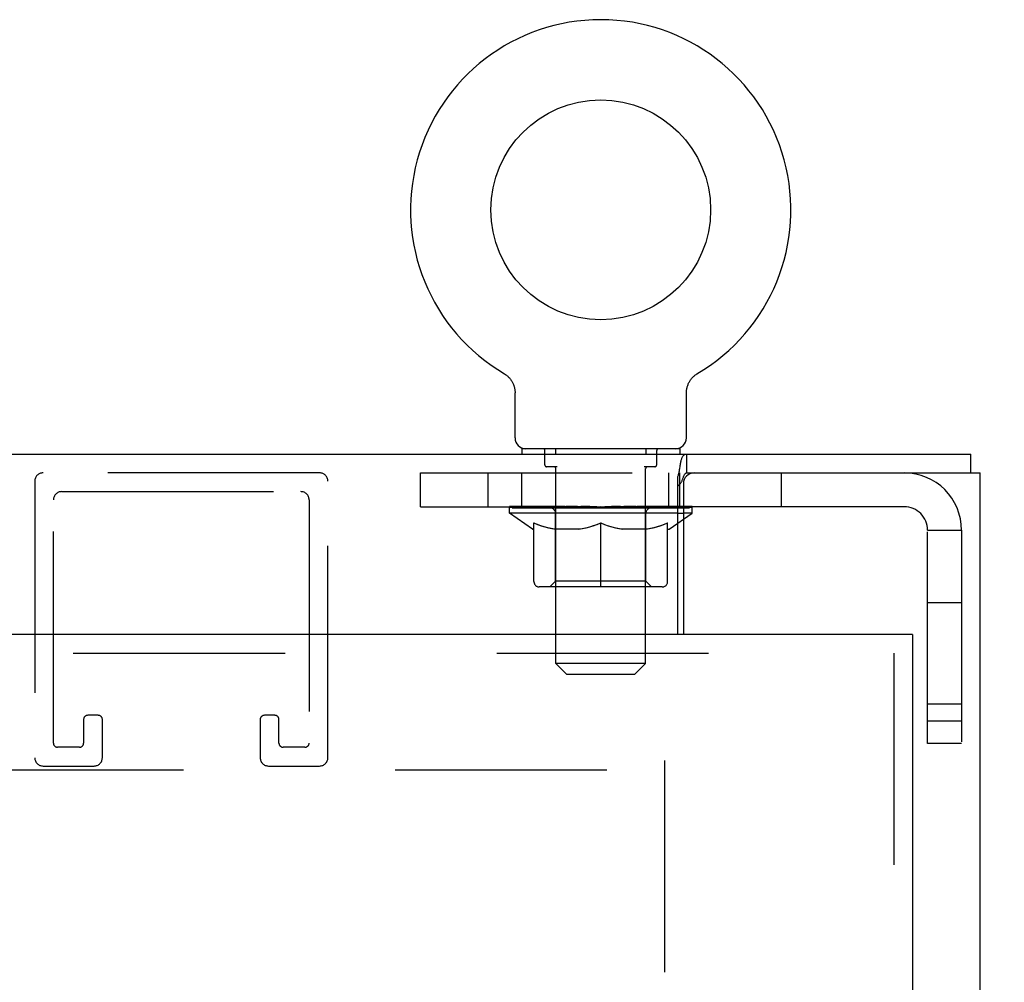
# Model space of a CAD drawing. Header units: inches. Extents: x 0 to 213, y 0 to 138.
# Tile 30 of 50: x 96.57 to 102.03, y 78.97 to 84.31. Entities that reach past the tile are written whole.
import ezdxf

# ---------------------------------------------------------------- set-up
doc = ezdxf.new("R2010")
doc.units = ezdxf.units.IN
doc.header["$LTSCALE"] = 11.736377
doc.header["$MEASUREMENT"] = 0
doc.linetypes.add('HIDDEN', pattern=[0.2, 0.1, -0.1])
doc.layers.get('0').update_dxf_attribs({"linetype": 'CONTINUOUS'})
for name, color, linetype in [('DEFAULT_2', 8, 'HIDDEN'), ('DIMENSIONS', 7, 'CONTINUOUS'), ('SLAVE_DOOR_ASSEMBLY', 7, 'CONTINUOUS')]:
    doc.layers.add(name, color=color, linetype=linetype)
doc.styles.get("Standard").update_dxf_attribs({"font": 'arial.ttf'})
doc.dimstyles.new('DIMSTYLE_1', dxfattribs={"dimtxt": 0.941421, "dimasz": 1.255227, "dimexe": 0.09, "dimexo": 0.07, "dimgap": 0.0375, "dimtad": 0, "dimtih": 1, "dimtoh": 1, "dimzin": 4, "dimdsep": 46, "dimtxsty": 'Standard', "dimblk": '_FILLED', "dimblk1": '_FILLED', "dimblk2": '_FILLED', "dimcen": 0.09, "dimazin": 1, "dimtfac": 1, "dimtdec": 3, "dimtofl": 0, "dimtmove": 0, "dimatfit": 3, "dimldrblk": '_FILLED', "dimfxl": 0, "dimtolj": 1, "dimtzin": 4, "dimarcsym": 0})

# ---------------------------------------------------------------- blocks, each defined once
blk = doc.blocks.new('_FILLED')
at = {"color": 0, "linetype": 'ByBlock'}
blk.add_solid([(0, 0), (-1, 0.2), (-1, -0.2)], dxfattribs=at)
blk = doc.blocks.new('*D3')
at = {"layer": 'DIMENSIONS', "color": 2, "linetype": 'Continuous'}
for p, q in [((102.6014, 81.898), (105.538, 81.898)), ((104.4083, 81.898), (104.4083, 75.5269)), ((104.4083, 67.273), (104.4083, 73.6441)), ((97.3515, 67.273), (105.538, 67.273))]:
    blk.add_line(p, q, dxfattribs=at)
at = {"layer": 'DIMENSIONS', "color": 2, "linetype": 'Continuous', "xscale": 1.2552274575, "yscale": 1.2552274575, "zscale": 1.2552274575}
for p, rotation in [((104.4083, 81.898), 90), ((104.4083, 67.273), 270)]:
    blk.add_blockref('_FILLED', p, dxfattribs=dict(at, rotation=rotation))
at = {"layer": 'DIMENSIONS', "color": 2, "linetype": 'Continuous', "insert": (104.4083, 75.0562), "char_height": 0.94142, "width": 3.289723, "attachment_point": 2, "line_spacing_factor": 0.9}
blk.add_mtext('14.63', dxfattribs=at)
blk = doc.blocks.new('*D17')
at = {"layer": 'DIMENSIONS', "color": 2, "linetype": 'Continuous'}
for p, q in [((96.4729, 61.7064), (96.4729, 59.7071)), ((96.4729, 60.8368), (93.9624, 60.8368)), ((101.5197, 60.8368), (103.9666, 60.8368))]:
    blk.add_line(p, q, dxfattribs=at)
at = {"layer": 'DIMENSIONS', "color": 2, "linetype": 'Continuous', "xscale": 1.2552274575, "yscale": 1.2552274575, "zscale": 1.2552274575}
blk.add_blockref('_FILLED', (96.4729, 60.8368), dxfattribs=at)
at = {"layer": 'DIMENSIONS', "color": 2, "linetype": 'Continuous', "xscale": 1.2552274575, "yscale": 1.2552274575, "zscale": 1.2552274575, "rotation": 180}
blk.add_blockref('_FILLED', (101.5197, 60.8368), dxfattribs=at)
at = {"layer": 'DIMENSIONS', "color": 2, "linetype": 'Continuous', "insert": (104.4373, 61.3075), "char_height": 0.94142, "width": 2.558284, "attachment_point": 1, "line_spacing_factor": 0.9}
blk.add_mtext('5.05', dxfattribs=at)

msp = doc.modelspace()

# ---------------------------------------------------------------- linework, layer by layer
at = {"color": 7, "linetype": 'Continuous'}
for p, q in [((99.2544, 82.3447), (99.2543, 82.3447)), ((99.2544, 82.3447), (99.2581, 82.3424)), ((99.2581, 82.3424), (99.2617, 82.34)), ((99.2617, 82.34), (99.2652, 82.3375)), ((99.2652, 82.3375), (99.2687, 82.3349)), ((99.2686, 82.3349), (99.272, 82.3321)), ((99.2719, 82.3321), (99.2752, 82.3292)), ((99.2752, 82.3293), (99.2784, 82.3262)), ((99.2783, 82.3263), (99.2814, 82.3231)), ((99.2814, 82.3232), (99.2844, 82.3199)), ((99.2843, 82.32), (99.2872, 82.3166)), ((99.2871, 82.3167), (99.2899, 82.3132)), ((99.2898, 82.3133), (99.2925, 82.3098)), ((99.2924, 82.3098), (99.2949, 82.3062)), ((99.2949, 82.3062), (99.2973, 82.3025)), ((100.2842, 82.3025), (100.2866, 82.3062)), ((100.2865, 82.3062), (100.289, 82.3098)), ((100.289, 82.3098), (100.2916, 82.3133)), ((100.2916, 82.3132), (100.2943, 82.3167)), ((100.2943, 82.3166), (100.2972, 82.32)), ((100.2971, 82.3199), (100.3001, 82.3232)), ((100.3, 82.3231), (100.3031, 82.3263)), ((100.3031, 82.3262), (100.3063, 82.3293)), ((100.3062, 82.3292), (100.3095, 82.3321)), ((100.3095, 82.3321), (100.3129, 82.3349)), ((100.3128, 82.3349), (100.3163, 82.3375)), ((100.3162, 82.3375), (100.3198, 82.34)), ((100.3198, 82.34), (100.3234, 82.3424)), ((100.3198, 82.34), (100.3214, 82.3411)), ((100.3234, 82.3424), (100.3271, 82.3447)), ((100.3271, 82.3447), (100.327, 82.3447)), ((99.2972, 82.3026), (99.2995, 82.2988)), ((99.2994, 82.2988), (99.3015, 82.295)), ((99.3015, 82.295), (99.3035, 82.2911)), ((99.3035, 82.2911), (99.3053, 82.2872)), ((99.3053, 82.2872), (99.3069, 82.2831)), ((99.3069, 82.2832), (99.3085, 82.2791)), ((99.3085, 82.2791), (99.3099, 82.275)), ((99.3098, 82.275), (99.3111, 82.2708)), ((99.3111, 82.2708), (99.3122, 82.2666)), ((100.2683, 82.2624), (100.2693, 82.2666)), ((100.2693, 82.2666), (100.2704, 82.2708)), ((100.2704, 82.2708), (100.2716, 82.275)), ((100.2716, 82.275), (100.273, 82.2791)), ((100.273, 82.2791), (100.2745, 82.2832)), ((100.2745, 82.2831), (100.2762, 82.2872)), ((100.2762, 82.2872), (100.278, 82.2911)), ((100.278, 82.2911), (100.2799, 82.295)), ((100.2799, 82.295), (100.282, 82.2988)), ((100.282, 82.2988), (100.2842, 82.3026)), ((99.3157, 81.988), (99.3157, 82.2371)), ((100.2657, 82.2371), (100.2658, 82.2409)), ((100.2657, 81.988), (100.2657, 82.2371)), ((99.3532, 81.928), (99.3532, 81.898)), ((100.2282, 81.928), (99.3532, 81.928)), ((100.2282, 81.928), (100.2282, 81.898)), ((100.2676, 81.794), (100.2676, 81.898)), ((101.8427, 81.794), (101.8427, 81.898)), ((100.2676, 81.794), (100.3087, 81.794)), ((100.2291, 81.6027), (100.2291, 81.606)), ((100.2177, 81.5707), (100.2487, 81.5707)), ((100.2177, 81.5152), (100.2487, 81.5369))]:
    msp.add_line(p, q, dxfattribs=at)
at = {"color": 3, "linetype": 'Continuous'}
for p, q in [((54.7027, 81.898), (101.8427, 81.898)), ((100.2177, 80.898), (100.2177, 81.7734)), ((100.3087, 81.794), (101.8947, 81.794)), ((101.8947, 11.136), (101.8947, 81.794)), ((100.2487, 81.734), (100.2487, 80.898)), ((100.2487, 81.606), (100.2177, 81.606))]:
    msp.add_line(p, q, dxfattribs=at)
at = {"color": 7, "linetype": 'Continuous'}
for points in [[(99.3122, 82.2666), (99.3131, 82.2624), (99.3139, 82.2581), (99.3146, 82.2539), (99.3151, 82.2495), (99.3155, 82.2452), (99.3157, 82.2409), (99.3157, 82.2371)], [(100.2658, 82.2409), (100.266, 82.2452), (100.2663, 82.2495), (100.2669, 82.2538), (100.2675, 82.2581), (100.2683, 82.2624)], [(100.2658, 82.2409), (100.266, 82.2452), (100.2663, 82.2495), (100.2669, 82.2539), (100.2675, 82.2581)], [(99.3155, 82.2452), (99.3157, 82.2409), (99.3157, 82.2371)], [(100.2177, 81.722), (100.22, 81.7232), (100.2222, 81.7246), (100.2243, 81.7261), (100.2263, 81.7277), (100.2282, 81.7294), (100.23, 81.7313), (100.2318, 81.7334), (100.2335, 81.7357), (100.2352, 81.7381), (100.2369, 81.7408), (100.2385, 81.7438), (100.2401, 81.747), (100.2415, 81.75), (100.2428, 81.753), (100.2441, 81.7563), (100.2453, 81.7596), (100.2465, 81.763), (100.2489, 81.7697)], [(100.2489, 81.7697), (100.2501, 81.773), (100.2513, 81.7761), (100.2525, 81.7791), (100.2538, 81.7821), (100.2552, 81.7848), (100.2567, 81.7872), (100.2582, 81.7892), (100.2597, 81.7908), (100.2613, 81.7921), (100.2629, 81.793), (100.2646, 81.7936), (100.2661, 81.7939), (100.2676, 81.794)]]:
    msp.add_lwpolyline(points, dxfattribs=at)
at = {"color": 3, "linetype": 'Continuous'}
for points in [[(100.2303, 81.8295), (100.2311, 81.8351), (100.232, 81.8407), (100.2329, 81.846), (100.2339, 81.8512), (100.2349, 81.856), (100.2359, 81.8606), (100.237, 81.8649), (100.2382, 81.8686), (100.2394, 81.8723), (100.2408, 81.8761), (100.2425, 81.8797), (100.2441, 81.8829), (100.2459, 81.8857), (100.2477, 81.8882), (100.2495, 81.8903), (100.2514, 81.8921), (100.2533, 81.8936), (100.2554, 81.8949), (100.2575, 81.896), (100.2598, 81.8968), (100.2622, 81.8975), (100.2648, 81.8979), (100.2676, 81.898)], [(100.2177, 81.7734), (100.2193, 81.777), (100.2208, 81.7809), (100.2222, 81.7853), (100.2234, 81.79), (100.2246, 81.7951), (100.2257, 81.8005), (100.2267, 81.8061), (100.2277, 81.8119), (100.2286, 81.8178), (100.2303, 81.8295)]]:
    msp.add_lwpolyline(points, dxfattribs=at)
at = {"color": 7, "linetype": 'Continuous'}
msp.add_circle((99.7907, 83.252), 0.609, dxfattribs=at)
for centre, radius, start, end in [((99.7907, 83.252), 1.054, 300.3993, 239.6007), ((99.3757, 81.988), 0.06, 180, 270), ((100.2057, 81.988), 0.06, 270, 360)]:
    msp.add_arc(centre, radius, start, end, dxfattribs=at)
at = {"color": 3, "linetype": 'Continuous'}
msp.add_arc((100.3087, 81.734), 0.06, 90, 180, dxfattribs=at)
at = {"color": 7, "linetype": 'Continuous'}
for major_axis, ratio, start_param, end_param in [((0.5062, -0.0197), 0.046319, 0.525406, 0.568579), ((0.5062, -0.0154), 0.052395, 0.441406, 0.459894)]:
    msp.add_ellipse((99.7907, 81.608), major_axis=major_axis, ratio=ratio, start_param=start_param, end_param=end_param, dxfattribs=at)
at = {"layer": 'DEFAULT_2', "color": 8, "linetype": 'HIDDEN'}
for p, q in [((99.2601, 82.3411), (99.2617, 82.34)), ((100.3271, 82.3447), (100.3271, 82.3447)), ((99.5407, 81.928), (99.5407, 81.898)), ((100.0407, 81.928), (100.0407, 81.898)), ((99.4807, 81.838), (99.4807, 81.918)), ((100.1007, 81.838), (100.1007, 81.918)), ((99.5498, 81.828), (99.4907, 81.828)), ((99.5417, 80.738), (99.5417, 81.818)), ((100.0907, 81.828), (100.0317, 81.828)), ((100.0397, 80.738), (100.0397, 81.818)), ((98.2321, 81.794), (96.6991, 81.794)), ((98.7907, 81.606), (98.7907, 81.794)), ((98.7907, 81.794), (100.2676, 81.794)), ((99.1657, 81.794), (99.1657, 81.606)), ((99.3532, 81.606), (99.3532, 81.794)), ((100.1657, 81.794), (100.1657, 81.606)), ((100.2282, 81.606), (100.2282, 81.794)), ((100.7907, 81.794), (100.7907, 81.606)), ((96.6531, 81.748), (96.6531, 80.215)), ((98.2781, 80.215), (98.2781, 81.748)), ((96.8031, 81.69), (98.1281, 81.69)), ((96.7571, 80.296), (96.7571, 81.644)), ((98.1741, 81.644), (98.1741, 80.296)), ((98.7907, 81.606), (100.2177, 81.606)), ((99.2845, 81.5707), (99.2845, 81.608)), ((99.2922, 81.6027), (99.2922, 81.608)), ((99.2991, 81.6001), (99.2991, 81.6027)), ((99.2991, 81.6001), (100.2823, 81.6001)), ((99.3062, 81.6001), (99.3062, 81.6027)), ((99.307, 81.6001), (99.307, 81.6027)), ((99.3151, 81.6027), (99.3151, 81.608)), ((99.328, 81.6001), (99.328, 81.6027)), ((99.3295, 81.6001), (99.3295, 81.6027)), ((99.3523, 81.6027), (99.3523, 81.608)), ((99.3639, 81.6001), (99.3639, 81.6027)), ((99.3661, 81.6001), (99.3661, 81.6027)), ((99.5294, 81.6025), (99.3685, 81.6025)), ((99.403, 81.6027), (99.403, 81.608)), ((99.404, 81.6001), (99.404, 81.6025)), ((99.4046, 81.6001), (99.4046, 81.6025)), ((99.407, 81.6001), (99.407, 81.6025)), ((99.4128, 81.6001), (99.4128, 81.6027)), ((99.4128, 81.6001), (99.4128, 81.6025)), ((99.4155, 81.6001), (99.4155, 81.6027)), ((99.4182, 81.6001), (99.4182, 81.6033)), ((99.4217, 81.6001), (99.4217, 81.6025)), ((99.433, 81.6001), (99.433, 81.6025)), ((99.4475, 81.6001), (99.4475, 81.6025)), ((99.4479, 81.6001), (99.4479, 81.6046)), ((99.4642, 81.6001), (99.4642, 81.6025)), ((99.4653, 81.6027), (99.4653, 81.608)), ((99.4731, 81.6001), (99.4731, 81.6027)), ((99.4764, 81.6001), (99.4764, 81.6027)), ((99.4838, 81.6001), (99.4838, 81.6025)), ((99.4928, 81.6001), (99.4928, 81.6058)), ((99.5052, 81.6001), (99.5052, 81.6025)), ((99.5076, 81.6001), (99.5076, 81.6025)), ((99.5294, 81.6001), (99.5294, 81.6025)), ((99.583, 81.6025), (99.5334, 81.6025)), ((99.5376, 81.6027), (99.5376, 81.608)), ((99.5431, 81.6001), (99.5431, 81.6027)), ((99.5468, 81.6001), (99.5468, 81.6027)), ((99.5516, 81.6001), (99.5516, 81.6068)), ((99.5549, 81.6001), (99.5549, 81.6025)), ((99.5637, 81.6001), (99.5637, 81.6025)), ((99.583, 81.6001), (99.583, 81.6025)), ((99.6428, 81.6025), (99.5955, 81.6025)), ((99.6118, 81.6001), (99.6118, 81.6025)), ((99.6176, 81.6027), (99.6176, 81.608)), ((99.6206, 81.6001), (99.6206, 81.6027)), ((99.6225, 81.6001), (99.6225, 81.6075)), ((99.6246, 81.6001), (99.6246, 81.6027)), ((99.6306, 81.6001), (99.6306, 81.6028)), ((99.6428, 81.6001), (99.6428, 81.6025)), ((99.7072, 81.6025), (99.6636, 81.6025)), ((99.6741, 81.6001), (99.6741, 81.6025)), ((99.6993, 81.6025), (99.7907, 81.608)), ((99.7028, 81.6027), (99.7028, 81.608)), ((99.7033, 81.6079), (99.7028, 81.608)), ((99.7032, 81.6001), (99.7032, 81.6027)), ((99.7033, 81.6027), (99.7033, 81.6079)), ((99.7064, 81.6001), (99.7064, 81.6029)), ((99.7072, 81.6001), (99.7072, 81.6025)), ((99.7075, 81.6001), (99.7075, 81.6027)), ((99.7741, 81.6025), (99.7355, 81.6025)), ((99.74, 81.6001), (99.74, 81.6025)), ((99.7741, 81.6001), (99.7741, 81.6025)), ((99.7887, 81.6028), (99.7886, 81.6027)), ((99.7886, 81.6001), (99.7886, 81.6027)), ((99.7887, 81.6001), (99.7887, 81.6028)), ((99.7907, 81.6027), (99.7907, 81.608)), ((99.7928, 81.6001), (99.7928, 81.6028)), ((99.7928, 81.6028), (99.7929, 81.6027)), ((99.7929, 81.6001), (99.7929, 81.6027)), ((99.7944, 81.6025), (99.8459, 81.6025)), ((99.8074, 81.6001), (99.8074, 81.6025)), ((99.8203, 81.6025), (99.8203, 81.6062)), ((99.8203, 81.6062), (99.8822, 81.6025)), ((99.8372, 81.6025), (99.8372, 81.6052)), ((99.8415, 81.6001), (99.8415, 81.6025)), ((99.874, 81.6001), (99.874, 81.6027)), ((99.8743, 81.6001), (99.8743, 81.6025)), ((99.8743, 81.6025), (99.9178, 81.6025)), ((99.8751, 81.6001), (99.8751, 81.6029)), ((99.8782, 81.6079), (99.8786, 81.608)), ((99.8782, 81.6027), (99.8782, 81.6079)), ((99.8782, 81.6001), (99.8782, 81.6027)), ((99.8786, 81.6027), (99.8786, 81.608)), ((99.9073, 81.6001), (99.9073, 81.6025)), ((99.9386, 81.6001), (99.9386, 81.6025)), ((99.9386, 81.6025), (99.9859, 81.6025)), ((99.9509, 81.6001), (99.9509, 81.6028)), ((99.9568, 81.6001), (99.9568, 81.6027)), ((99.959, 81.6001), (99.959, 81.6075)), ((99.9609, 81.6001), (99.9609, 81.6027)), ((99.9639, 81.6027), (99.9639, 81.608)), ((99.9697, 81.6001), (99.9697, 81.6025)), ((99.9985, 81.6001), (99.9985, 81.6025)), ((99.9985, 81.6025), (100.048, 81.6025)), ((100.0178, 81.6001), (100.0178, 81.6025)), ((100.0265, 81.6001), (100.0265, 81.6025)), ((100.0299, 81.6001), (100.0299, 81.6068)), ((100.0347, 81.6001), (100.0347, 81.6027)), ((100.0384, 81.6001), (100.0384, 81.6027)), ((100.0438, 81.6027), (100.0438, 81.608)), ((100.052, 81.6001), (100.052, 81.6025)), ((100.0521, 81.6025), (100.213, 81.6025)), ((100.0738, 81.6001), (100.0738, 81.6025)), ((100.0763, 81.6001), (100.0763, 81.6025)), ((100.0886, 81.6001), (100.0886, 81.6058)), ((100.0977, 81.6001), (100.0977, 81.6025)), ((100.1051, 81.6001), (100.1051, 81.6027)), ((100.1084, 81.6001), (100.1084, 81.6027)), ((100.1161, 81.6027), (100.1161, 81.608)), ((100.1173, 81.6001), (100.1173, 81.6025)), ((100.1336, 81.6001), (100.1336, 81.6046)), ((100.1339, 81.6001), (100.1339, 81.6025)), ((100.1484, 81.6001), (100.1484, 81.6025)), ((100.1598, 81.6001), (100.1598, 81.6025)), ((100.1633, 81.6001), (100.1633, 81.6033)), ((100.1659, 81.6001), (100.1659, 81.6027)), ((100.1687, 81.6001), (100.1687, 81.6027)), ((100.1687, 81.6001), (100.1687, 81.6025)), ((100.1744, 81.6001), (100.1744, 81.6025)), ((100.1768, 81.6001), (100.1768, 81.6025)), ((100.1774, 81.6001), (100.1774, 81.6025)), ((100.1785, 81.6027), (100.1785, 81.608)), ((100.2154, 81.6001), (100.2154, 81.6027)), ((100.2175, 81.6001), (100.2175, 81.6027)), ((100.2291, 81.606), (100.2291, 81.608)), ((101.4727, 81.606), (100.2487, 81.606)), ((100.2519, 81.6001), (100.2519, 81.6027)), ((100.2534, 81.6001), (100.2534, 81.6027)), ((100.2664, 81.6027), (100.2664, 81.608)), ((100.2745, 81.6001), (100.2745, 81.6027)), ((100.2752, 81.6001), (100.2752, 81.6027)), ((100.2823, 81.6001), (100.2823, 81.6027)), ((100.2892, 81.6027), (100.2892, 81.608)), ((100.2969, 81.5707), (100.2969, 81.608)), ((100.2177, 81.5707), (99.2845, 81.5707)), ((99.4119, 81.4815), (99.2845, 81.5707)), ((99.5407, 81.1936), (99.5407, 81.5682)), ((100.0407, 81.1936), (100.0407, 81.5682)), ((100.2487, 81.5369), (100.2969, 81.5707)), ((100.2969, 81.5707), (100.2487, 81.5707)), ((99.4202, 81.1914), (99.4202, 81.5161)), ((99.7907, 81.1617), (99.7907, 81.5165)), ((100.1612, 81.1914), (100.1612, 81.5161)), ((100.1696, 81.4815), (100.2177, 81.5152)), ((99.4119, 81.4815), (99.4202, 81.4815)), ((99.6778, 81.4815), (99.534, 81.4815)), ((100.0474, 81.4815), (99.9037, 81.4815)), ((100.1612, 81.4815), (100.1696, 81.4815)), ((101.6027, 80.293), (101.6027, 81.476)), ((101.6027, 81.476), (101.7907, 81.476)), ((101.7907, 81.476), (101.7907, 80.293)), ((100.1316, 81.1617), (99.4499, 81.1617)), ((99.5407, 81.1936), (99.5089, 81.1617)), ((100.0407, 81.1936), (99.5407, 81.1936)), ((100.0407, 81.1936), (100.0726, 81.1617)), ((101.6027, 81.075), (101.7907, 81.075)), ((100.0397, 80.738), (99.5417, 80.738)), ((99.6017, 80.678), (99.5417, 80.738)), ((99.9797, 80.678), (100.0397, 80.738)), ((99.6017, 80.678), (99.9797, 80.678)), ((101.6027, 80.513), (101.7907, 80.513)), ((97.0051, 80.45), (96.9471, 80.45)), ((97.9841, 80.45), (97.9261, 80.45)), ((96.9241, 80.427), (96.9241, 80.296)), ((97.0281, 80.215), (97.0281, 80.427)), ((97.9031, 80.427), (97.9031, 80.215)), ((98.0071, 80.296), (98.0071, 80.427)), ((101.7907, 80.418), (101.6027, 80.418)), ((101.7907, 80.293), (101.6027, 80.293)), ((96.9011, 80.273), (96.7801, 80.273)), ((98.1511, 80.273), (98.0301, 80.273)), ((100.1447, 80.2), (100.1447, 12.73)), ((56.4007, 80.148), (100.1447, 80.148)), ((96.6991, 80.169), (96.9821, 80.169)), ((97.9491, 80.169), (98.2321, 80.169))]:
    msp.add_line(p, q, dxfattribs=at)
for points in [[(99.4202, 81.5161), (99.4409, 81.5082), (99.4612, 81.5011), (99.4811, 81.4949), (99.5008, 81.4896), (99.5205, 81.4851), (99.5401, 81.4815)], [(99.534, 81.4815), (99.5153, 81.4852), (99.4965, 81.4897), (99.4777, 81.495), (99.4588, 81.5011), (99.4396, 81.5079), (99.4202, 81.5154)], [(99.67, 81.4815), (99.6899, 81.4852), (99.7098, 81.4897), (99.7297, 81.4951), (99.7498, 81.5014), (99.7702, 81.5085), (99.7907, 81.5165)], [(99.7907, 81.5151), (99.7713, 81.5076), (99.7522, 81.5008), (99.7334, 81.4948), (99.7148, 81.4896), (99.6962, 81.4852), (99.6778, 81.4815)], [(99.7907, 81.5165), (99.8115, 81.5084), (99.832, 81.5013), (99.8521, 81.495), (99.8719, 81.4896), (99.8917, 81.4851), (99.9114, 81.4815)], [(99.9037, 81.4815), (99.8851, 81.4852), (99.8664, 81.4897), (99.8478, 81.4949), (99.829, 81.5009), (99.81, 81.5076), (99.7907, 81.5151)], [(100.0414, 81.4815), (100.0611, 81.4851), (100.0809, 81.4896), (100.1007, 81.495), (100.1206, 81.5012), (100.1408, 81.5082), (100.1612, 81.5161)], [(100.1612, 81.5154), (100.1417, 81.5078), (100.1224, 81.501), (100.1034, 81.4949), (100.0847, 81.4897), (100.066, 81.4852), (100.0474, 81.4815)]]:
    msp.add_lwpolyline(points, dxfattribs=at)
for centre, radius, start, end in [((99.4707, 81.918), 0.01, 0, 90), ((100.1107, 81.918), 0.01, 90, 180), ((99.4907, 81.838), 0.01, 180, 270), ((99.5317, 81.818), 0.01, 0, 90), ((100.0497, 81.818), 0.01, 90, 180), ((100.0907, 81.838), 0.01, 270, 360), ((96.6991, 81.748), 0.046, 90, 180), ((98.2321, 81.748), 0.046, 0, 90), ((101.4727, 81.476), 0.318, 0, 90), ((96.8031, 81.644), 0.046, 90, 180), ((98.1281, 81.644), 0.046, 0, 90), ((99.5089, 81.5682), 0.0318, 0, 90), ((100.0726, 81.5682), 0.0318, 90, 180), ((101.4727, 81.476), 0.13, 0, 90), ((99.4499, 81.1914), 0.0296, 180, 270), ((100.1316, 81.1914), 0.0296, 270, 360), ((96.9471, 80.427), 0.023, 90, 180), ((97.0051, 80.427), 0.023, 0, 90), ((97.9261, 80.427), 0.023, 90, 180), ((97.9841, 80.427), 0.023, 0, 90), ((96.7801, 80.296), 0.023, 180, 270), ((96.9011, 80.296), 0.023, 270, 360), ((98.0301, 80.296), 0.023, 180, 270), ((98.1511, 80.296), 0.023, 270, 360), ((96.6991, 80.215), 0.046, 180, 270), ((96.9821, 80.215), 0.046, 270, 360), ((97.9491, 80.215), 0.046, 180, 270), ((98.2321, 80.215), 0.046, 270, 360)]:
    msp.add_arc(centre, radius, start, end, dxfattribs=at)
for centre, major_axis, ratio, start_param, end_param in [((99.7907, 81.608), (0.5062, 0.0053), 0.05963, 2.96643, 3.140963), ((99.2687, 81.5985), (0.1584, 0), 0.060556, 0.430652, 1.470503), ((99.7907, 81.608), (0.5062, 0), 0.060556, -3.141593, -2.96706), ((99.2687, 81.5931), (0.1584, 0.0017), 0.05963, 1.376596, 1.469874), ((99.7907, 81.608), (0.5062, 0.0105), 0.05688, 2.791345, 2.965878), ((99.2492, 81.5985), (0.1584, 0.0017), 0.05963, 0.25549, 1.295341), ((99.304, 81.5985), (0.1584, -0.0017), 0.05963, 0.605815, 1.645666), ((99.7907, 81.608), (0.5062, -0.0053), 0.05963, -2.96643, -2.791898), ((99.304, 81.5931), (0.1584, 0), 0.060556, 1.551758, 1.645036), ((99.2492, 81.5931), (0.1584, 0.0033), 0.05688, 1.20151, 1.294789), ((99.3049, 81.595), (0.1313, 0.0014), 0.05963, 1.065228, 1.614276), ((99.2891, 81.595), (0.1313, 0.0027), 0.05688, 0.890143, 1.43919), ((99.3355, 81.595), (0.1313, 0), 0.060556, 1.240391, 1.789438), ((99.7907, 81.608), (0.5062, 0.0154), 0.052395, 2.616403, 2.790936), ((99.2463, 81.5985), (0.1584, 0.0033), 0.05688, 0.080405, 1.120256), ((99.3541, 81.5985), (0.1584, -0.0033), 0.05688, 0.7809, 1.820751), ((99.7907, 81.608), (0.5062, -0.0105), 0.05688, -2.791345, -2.616812), ((99.3541, 81.5931), (0.1584, -0.0017), 0.05963, 1.72692, 1.820198), ((99.2463, 81.5931), (0.1584, 0.0048), 0.052395, 1.026568, 1.119847), ((99.2886, 81.595), (0.1313, 0.004), 0.052395, 0.715201, 1.264248), ((99.3798, 81.595), (0.1313, -0.0014), 0.05963, 1.415553, 1.9646), ((99.7907, 81.608), (0.5062, 0.0197), 0.046319, 2.441654, 2.616187), ((99.4174, 81.5985), (0.1584, -0.0048), 0.052395, 0.955842, 1.995693), ((99.2598, 81.5985), (0.1584, 0.0048), 0.052395, -0.094537, 0.945314), ((99.7907, 81.608), (0.5062, -0.0154), 0.052395, -2.616403, -2.44187), ((99.4174, 81.5931), (0.1584, -0.0033), 0.05688, 1.902006, 1.995284), ((99.2598, 81.5931), (0.1584, 0.0062), 0.046319, 0.851819, 0.945098), ((99.3033, 81.595), (0.1313, 0.0051), 0.046319, 0.540452, 1.089499), ((99.4367, 81.595), (0.1313, -0.0027), 0.05688, 1.590638, 2.139686), ((99.7907, 81.608), (0.5062, 0.0235), 0.038841, 2.267123, 2.441656), ((99.4921, 81.5985), (0.1584, -0.0062), 0.046319, 1.130591, 2.170442), ((99.2895, 81.5985), (0.1584, 0.0062), 0.046319, -0.269286, 0.770565), ((99.7907, 81.608), (0.5062, -0.0197), 0.046319, -2.441654, -2.267121), ((99.4921, 81.5931), (0.1584, -0.0048), 0.052395, 2.076947, 2.170226), ((99.2895, 81.5931), (0.1584, 0.0074), 0.038841, 0.677289, 0.770567), ((99.3329, 81.595), (0.1313, 0.0061), 0.038841, 0.365921, 0.914969), ((99.5043, 81.595), (0.1313, -0.004), 0.052395, 1.76558, 2.314627), ((99.7907, 81.608), (0.5062, 0.0266), 0.030195, 2.09281, 2.267343), ((99.5759, 81.5985), (0.1584, -0.0074), 0.038841, 1.305122, 2.344973), ((99.3344, 81.5985), (0.1584, 0.0074), 0.038841, -0.443817, 0.596034), ((99.7907, 81.608), (0.5062, -0.0235), 0.038841, -2.267123, -2.092591), ((99.5759, 81.5931), (0.1584, -0.0062), 0.046319, 2.251696, 2.344975), ((99.3344, 81.5931), (0.1584, 0.0083), 0.030195, 0.502975, 0.596254), ((99.3763, 81.595), (0.1313, 0.0069), 0.030195, 0.191608, 0.740655), ((99.5806, 81.595), (0.1313, -0.0051), 0.046319, 1.940329, 2.489376), ((99.3932, 81.5985), (0.1584, 0.0083), 0.030195, -0.61813, 0.421721), ((99.7907, 81.608), (0.5062, 0.0288), 0.020645, 1.918687, 2.09322), ((99.6662, 81.5985), (0.1584, -0.0083), 0.030195, 1.479435, 2.519286), ((99.7907, 81.608), (0.5062, -0.0266), 0.030195, -2.09281, -1.918277), ((99.6662, 81.5931), (0.1584, -0.0074), 0.038841, 2.426227, 2.519505), ((99.3932, 81.5931), (0.1584, 0.009), 0.020645, 0.328852, 0.422131), ((99.4323, 81.595), (0.1313, 0.0075), 0.020645, 0.017485, 0.566532), ((99.6633, 81.595), (0.1313, -0.0061), 0.038841, 2.11486, 2.663907), ((99.4641, 81.5985), (0.1584, 0.009), 0.020645, -0.792253, 0.247598), ((99.7907, 81.608), (0.5062, 0.0302), 0.010478, 1.744704, 1.919237), ((99.7603, 81.5985), (0.1584, -0.009), 0.020645, 1.653558, 2.693409), ((99.7907, 81.608), (0.5062, -0.0288), 0.020645, -1.918687, -1.744154), ((99.7603, 81.5931), (0.1584, -0.0083), 0.030195, 2.60054, 2.693819), ((99.4641, 81.5931), (0.1584, 0.0094), 0.010478, 0.154869, 0.248148), ((99.4993, 81.595), (0.1313, 0.0078), 0.010478, 6.126688, 6.675735), ((99.7499, 81.595), (0.1313, -0.0069), 0.030195, 2.289173, 2.83822), ((99.5449, 81.5985), (0.1584, 0.0094), 0.010478, -0.966236, -0.000846), ((99.8553, 81.5985), (0.1584, -0.0094), 0.010478, 1.827541, 2.867392), ((99.7907, 81.608), (0.5062, -0.0302), 0.010478, -1.744704, -1.563007), ((99.8553, 81.5931), (0.1584, -0.009), 0.020645, 2.774664, 2.867942), ((99.8377, 81.595), (0.1313, -0.0075), 0.020645, 2.463296, 3.012344), ((99.7262, 81.5985), (0.1584, 0.0094), 0.010478, 0.274201, 1.314052), ((99.6574, 81.595), (0.1313, 0.0078), 0.010478, -0.000483, 0.504314), ((99.6331, 81.5931), (0.1584, 0.0094), 0.010478, 0.099668, 0.192946), ((99.7907, 81.608), (0.5062, 0.0302), 0.010478, -1.571421, -1.396888), ((99.9241, 81.595), (0.1313, -0.0078), 0.010478, 2.637279, 3.14189), ((99.9483, 81.5931), (0.1584, -0.0094), 0.010478, 2.74231, 2.948646), ((99.8212, 81.5985), (0.1584, 0.009), 0.020645, 0.448184, 1.488034), ((99.7438, 81.595), (0.1313, 0.0075), 0.020645, 0.129249, 0.678296), ((99.7262, 81.5931), (0.1584, 0.009), 0.020645, 0.273651, 0.366929), ((100.0366, 81.5985), (0.1584, -0.0094), 0.010478, -3.140747, -2.175357), ((99.7907, 81.608), (0.5062, 0.0288), 0.020645, -1.397439, -1.222906), ((99.7907, 81.608), (0.5062, -0.0302), 0.010478, 1.222355, 1.396888), ((99.9153, 81.5985), (0.1584, 0.0083), 0.030195, 0.622307, 1.662158), ((99.8316, 81.595), (0.1313, 0.0069), 0.030195, 0.303372, 0.852419), ((100.0822, 81.595), (0.1313, -0.0078), 0.010478, 2.749043, 3.29809), ((100.1174, 81.5985), (0.1584, -0.009), 0.020645, 2.893995, 3.933846), ((99.8212, 81.5931), (0.1584, 0.0083), 0.030195, 0.447774, 0.541052), ((100.1174, 81.5931), (0.1584, -0.0094), 0.010478, 2.893445, 2.986723), ((100.0056, 81.5985), (0.1584, 0.0074), 0.038841, 0.79662, 1.836471), ((99.7907, 81.608), (0.5062, 0.0266), 0.030195, -1.223315, -1.048783), ((99.7907, 81.608), (0.5062, -0.0288), 0.020645, 1.048373, 1.222906), ((99.9181, 81.595), (0.1313, 0.0061), 0.038841, 0.477686, 1.026733), ((100.1491, 81.595), (0.1313, -0.0075), 0.020645, 2.57506, 3.124108), ((100.1882, 81.5985), (0.1584, -0.0083), 0.030195, 2.719872, 3.759723), ((100.0894, 81.5985), (0.1584, 0.0062), 0.046319, 0.971151, 2.011002), ((99.9153, 81.5931), (0.1584, 0.0074), 0.038841, 0.622087, 0.715366), ((100.1882, 81.5931), (0.1584, -0.009), 0.020645, 2.719462, 2.812741), ((99.7907, 81.608), (0.5062, 0.0235), 0.038841, -1.049002, -0.874469), ((99.7907, 81.608), (0.5062, -0.0266), 0.030195, 0.87425, 1.048783), ((100.0008, 81.595), (0.1313, 0.0051), 0.046319, 0.652216, 1.201263), ((100.1641, 81.5985), (0.1584, 0.0048), 0.052395, 1.1459, 2.185751), ((100.2052, 81.595), (0.1313, -0.0069), 0.030195, 2.400937, 2.949985), ((100.247, 81.5985), (0.1584, -0.0074), 0.038841, 2.545558, 3.585409), ((100.0772, 81.595), (0.1313, 0.004), 0.052395, 0.826965, 1.376012), ((100.0056, 81.5931), (0.1584, 0.0062), 0.046319, 0.796618, 0.889896), ((100.247, 81.5931), (0.1584, -0.0083), 0.030195, 2.545339, 2.638617), ((100.2274, 81.5985), (0.1584, 0.0033), 0.05688, 1.320842, 2.360692), ((99.7907, 81.608), (0.5062, 0.0197), 0.046319, -0.874471, -0.699939), ((99.7907, 81.608), (0.5062, -0.0235), 0.038841, 0.699936, 0.874469), ((100.292, 81.5985), (0.1584, -0.0062), 0.046319, 2.371028, 3.410879), ((100.2486, 81.595), (0.1313, -0.0061), 0.038841, 2.226624, 2.775671), ((100.2775, 81.5985), (0.1584, 0.0017), 0.05963, 1.495927, 2.535778), ((100.1448, 81.595), (0.1313, 0.0027), 0.05688, 1.001907, 1.550954), ((100.3216, 81.5985), (0.1584, -0.0048), 0.052395, 2.196279, 3.23613), ((100.2781, 81.595), (0.1313, -0.0051), 0.046319, 2.052093, 2.601141), ((100.0894, 81.5931), (0.1584, 0.0048), 0.052395, 0.971367, 1.064645), ((100.292, 81.5931), (0.1584, -0.0074), 0.038841, 2.371026, 2.464304), ((100.3128, 81.5985), (0.1584, 0), 0.060556, 1.671089, 2.71094), ((100.3352, 81.5985), (0.1584, -0.0033), 0.05688, 2.021337, 3.061188), ((99.7907, 81.608), (0.5062, 0.0154), 0.052395, -0.699723, -0.52519), ((99.7907, 81.608), (0.5062, -0.0197), 0.046319, 0.568579, 0.699939), ((100.3322, 81.5985), (0.1584, -0.0017), 0.05963, 1.846251, 2.886102), ((100.2016, 81.595), (0.1313, 0.0014), 0.05963, 1.176993, 1.72604), ((100.2928, 81.595), (0.1313, -0.004), 0.052395, 1.877344, 2.426392), ((100.246, 81.595), (0.1313, 0), 0.060556, 1.352155, 1.901202), ((100.2923, 81.595), (0.1313, -0.0027), 0.05688, 1.702402, 2.25145), ((100.2765, 81.595), (0.1313, -0.0014), 0.05963, 1.527317, 2.076364), ((100.1641, 81.5931), (0.1584, 0.0033), 0.05688, 1.146309, 1.239587), ((100.3216, 81.5931), (0.1584, -0.0062), 0.046319, 2.196495, 2.289773), ((99.7907, 81.608), (0.5062, 0.0105), 0.05688, -0.524781, -0.350248), ((99.7907, 81.608), (0.5062, -0.0154), 0.052395, 0.459894, 0.52519), ((99.7907, 81.608), (0.5062, -0.0154), 0.052395, 0.350657, 0.441406), ((100.2274, 81.5931), (0.1584, 0.0017), 0.05963, 1.321394, 1.414673), ((100.3352, 81.5931), (0.1584, -0.0048), 0.052395, 2.021746, 2.115024), ((99.7907, 81.608), (0.5062, 0.0053), 0.05963, -0.349695, -0.175162), ((99.7907, 81.608), (0.5062, -0.0105), 0.05688, 0.175715, 0.350248), ((100.2775, 81.5931), (0.1584, 0), 0.060556, 1.496556, 1.589835), ((100.3322, 81.5931), (0.1584, -0.0033), 0.05688, 1.846804, 1.940083), ((100.3128, 81.5931), (0.1584, -0.0017), 0.05963, 1.671719, 1.764997), ((99.7907, 81.608), (0.5062, 0), 0.060556, -0.174533, 0), ((99.7907, 81.608), (0.5062, -0.0053), 0.05963, 0.000629, 0.175162)]:
    msp.add_ellipse(centre, major_axis=major_axis, ratio=ratio, start_param=start_param, end_param=end_param, dxfattribs=at)
at = {"layer": 'SLAVE_DOOR_ASSEMBLY', "color": 3, "linetype": 'Continuous'}
for p, q in [((101.5197, 80.898), (94.5197, 80.898)), ((101.5197, 80.794), (101.5197, 76.398))]:
    msp.add_line(p, q, dxfattribs=at)
at = {"layer": 'SLAVE_DOOR_ASSEMBLY', "color": 7, "linetype": 'Continuous'}
msp.add_line((101.5197, 80.898), (101.5197, 80.794), dxfattribs=at)
at = {"layer": 'SLAVE_DOOR_ASSEMBLY', "color": 8, "linetype": 'HIDDEN'}
for p, q in [((94.5197, 80.794), (101.5197, 80.794)), ((101.4157, 80.794), (101.4157, 76.243))]:
    msp.add_line(p, q, dxfattribs=at)

# ---------------------------------------------------------------- dimensions: what is measured, and where the dimension line sits
at = {"layer": 'DIMENSIONS', "color": 2, "linetype": 'Continuous'}
for base, p1, p2, angle, picture, middle in [((104.4083123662, 67.2730223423), (102.5313973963, 81.8980223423), (97.2815223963, 67.2730223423), 270, '*D3', (104.4483120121, 74.5802723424)), ((96.4729, 60.8368), (101.5197, 80.794), (96.4729, 59.6371), 180, '*D17', (105.717, 60.8315))]:
    dim = msp.add_linear_dim(base=base, p1=p1, p2=p2, angle=angle, text='<>\\P[]', dimstyle='DIMSTYLE_1', dxfattribs=at)
    dim.commit()
    dim.dimension.update_dxf_attribs({"geometry": picture, "text_midpoint": middle, "dimtype": 160})

doc.saveas('drawing.dxf')
